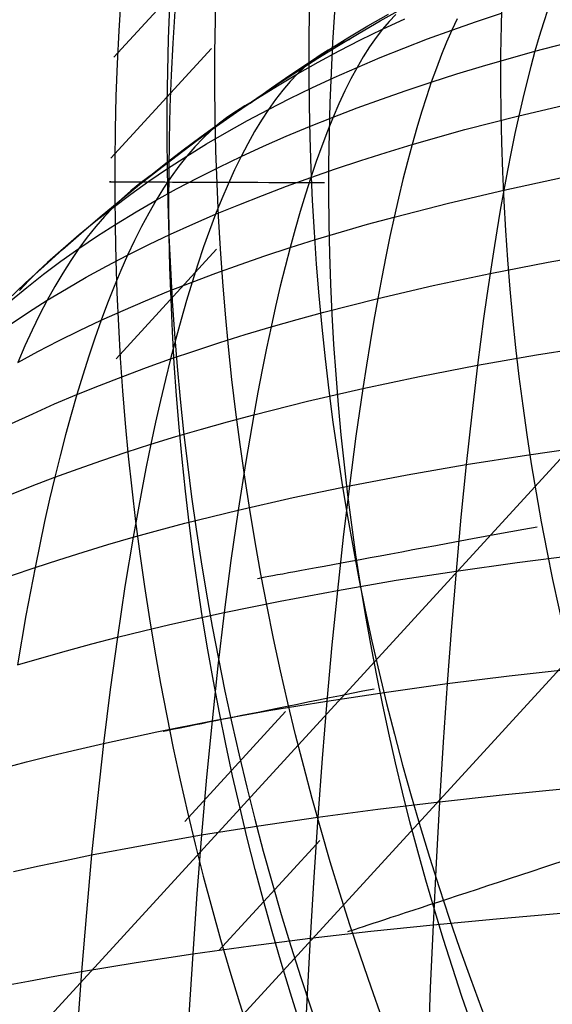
# Model space of a CAD drawing. Extents: x -274 to 274, y -220 to 276.
# Tile 148 of 164: x 194.24 to 196.1, y 222.65 to 226.09. Entities that reach past the tile are written whole.
import ezdxf

# ---------------------------------------------------------------- set-up
doc = ezdxf.new("R2010")
doc.units = 0
doc.layers.add('PREDEFINITO', color=7, linetype='CONTINUOUS')

msp = doc.modelspace()

# ---------------------------------------------------------------- linework, layer by layer
at = {"layer": 'PREDEFINITO'}
for p, q in [((204.5227, 232.9913, 1), (176.7791, 202.7145, 261.0055)), ((188.1037, 215.0732, 672.9243), (199.0157, 226.9816, 748.9079)), ((194.5677, 225.957, 4.1747), (194.9182, 226.3395, 0.8994)), ((196.0811, 226.1227, 750.745), (196.066, 226.0767, 750.816)), ((195.4533, 226.0657, 749.8545), (195.525, 226.1064, 749.8815)), ((195.5044, 226.0546, 750.2142), (195.5821, 226.091, 750.2387)), ((195.5506, 226.1058, 750.0622), (195.5274, 226.0815, 750.1385)), ((195.7652, 226.0908, 750.5277), (195.7465, 226.0515, 750.6003)), ((195.8323, 226.0816, 750.6202), (195.9193, 226.1108, 750.639)), ((195.383, 226.024, 749.8263), (195.4533, 226.0657, 749.8545)), ((195.4281, 226.0172, 750.1884), (195.5044, 226.0546, 750.2142)), ((195.5044, 226.0546, 750.2142), (195.4817, 226.0251, 750.2891)), ((195.5274, 226.0815, 750.1385), (195.5044, 226.0546, 750.2142)), ((195.6619, 226.0204, 750.5793), (195.7465, 226.0515, 750.6003)), ((195.7465, 226.0515, 750.6003), (195.7281, 226.0097, 750.6722)), ((195.7465, 226.0515, 750.6003), (195.8323, 226.0816, 750.6202)), ((196.066, 226.0767, 750.816), (196.051, 226.0284, 750.8862)), ((195.3143, 225.9814, 749.797), (195.383, 226.024, 749.8263)), ((195.3899, 226.0188, 749.5799), (195.352, 226.0017, 749.6887)), ((195.3532, 225.9787, 750.1615), (195.4281, 226.0172, 750.1884)), ((195.4817, 226.0251, 750.2891), (195.4594, 225.993, 750.3633)), ((195.5785, 225.9883, 750.5572), (195.6619, 226.0204, 750.5793)), ((196.051, 226.0284, 750.8862), (196.0363, 225.9777, 750.9557)), ((196.0363, 225.9777, 750.9557), (196.2235, 226.0261, 750.9855)), ((194.5572, 225.6041, 4.1715), (194.9077, 225.9868, 0.895)), ((195.2469, 225.938, 749.7666), (195.3143, 225.9814, 749.797)), ((195.3143, 225.9814, 749.797), (195.2873, 225.9643, 749.8746)), ((195.352, 226.0017, 749.6887), (195.3143, 225.9814, 749.797)), ((195.4594, 225.993, 750.3633), (195.4373, 225.9583, 750.4368)), ((195.4964, 225.9551, 750.534), (195.5785, 225.9883, 750.5572)), ((195.7281, 226.0097, 750.6722), (195.71, 225.9656, 750.7433)), ((195.2873, 225.9643, 749.8746), (195.2605, 225.9449, 749.9518)), ((195.2798, 225.9392, 750.1335), (195.3532, 225.9787, 750.1615)), ((195.4373, 225.9583, 750.4368), (195.4156, 225.921, 750.5096)), ((195.4156, 225.921, 750.5096), (195.4964, 225.9551, 750.534)), ((195.71, 225.9656, 750.7433), (195.6922, 225.919, 750.8137)), ((195.8533, 225.9258, 750.9217), (196.0363, 225.9777, 750.9557)), ((196.0363, 225.9777, 750.9557), (196.0218, 225.9248, 751.0245)), ((197.3964, 225.9438, 1), (169.7975, 195.8249, 259.6677)), ((195.1811, 225.8939, 749.7353), (195.2469, 225.938, 749.7666)), ((195.2078, 225.8986, 750.1043), (195.2798, 225.9392, 750.1335)), ((195.234, 225.923, 750.0283), (195.2078, 225.8986, 750.1043)), ((195.2605, 225.9449, 749.9518), (195.234, 225.923, 750.0283)), ((195.3362, 225.8859, 750.4842), (195.4156, 225.921, 750.5096)), ((195.4156, 225.921, 750.5096), (195.3942, 225.8813, 750.5817)), ((195.6922, 225.919, 750.8137), (195.6746, 225.8701, 750.8833)), ((195.7634, 225.8984, 750.9031), (195.8533, 225.9258, 750.9217)), ((196.0218, 225.9248, 751.0245), (196.0076, 225.8696, 751.0925)), ((195.1166, 225.8493, 749.7031), (195.1811, 225.8939, 749.7353)), ((195.1375, 225.8569, 750.0739), (195.2078, 225.8986, 750.1043)), ((195.2078, 225.8986, 750.1043), (195.182, 225.8715, 750.1795)), ((195.2582, 225.8498, 750.4575), (195.3362, 225.8859, 750.4842)), ((195.3942, 225.8813, 750.5817), (195.3732, 225.8392, 750.653)), ((195.6746, 225.8701, 750.8833), (195.7634, 225.8984, 750.9031)), ((195.0429, 225.7964, 749.6643), (195.1166, 225.8493, 749.7031)), ((195.0687, 225.8143, 750.0424), (195.1375, 225.8569, 750.0739)), ((195.182, 225.8715, 750.1795), (195.1565, 225.8418, 750.254)), ((195.1816, 225.8127, 750.4298), (195.2582, 225.8498, 750.4575)), ((195.5871, 225.8409, 750.8625), (195.6746, 225.8701, 750.8833)), ((195.6746, 225.8701, 750.8833), (195.6574, 225.8189, 750.9522)), ((196.0076, 225.8696, 751.0925), (195.9937, 225.8122, 751.1597)), ((195.0015, 225.7707, 750.0097), (195.0687, 225.8143, 750.0424)), ((195.1065, 225.7746, 750.4008), (195.1816, 225.8127, 750.4298)), ((195.1313, 225.8095, 750.3278), (195.1065, 225.7746, 750.4008)), ((195.1565, 225.8418, 750.254), (195.1313, 225.8095, 750.3278)), ((195.3732, 225.8392, 750.653), (195.3524, 225.7946, 750.7236)), ((195.4158, 225.7797, 750.8175), (195.5008, 225.8108, 750.8406)), ((195.5008, 225.8108, 750.8406), (195.5871, 225.8409, 750.8625)), ((195.6574, 225.8189, 750.9522), (195.6405, 225.7654, 751.0204)), ((195.9937, 225.8122, 751.1597), (195.9799, 225.7526, 751.2263)), ((195.024, 225.7872, 749.7469), (194.9945, 225.7688, 749.8236)), ((195.0571, 225.8061, 749.6607), (195.024, 225.7872, 749.7469)), ((195.033, 225.7355, 750.3707), (195.1065, 225.7746, 750.4008)), ((195.1065, 225.7746, 750.4008), (195.0821, 225.7372, 750.4731)), ((195.3524, 225.7946, 750.7236), (195.3321, 225.7477, 750.7934)), ((195.3321, 225.7477, 750.7934), (195.4158, 225.7797, 750.8175)), ((195.9799, 225.7526, 751.2263), (196.1725, 225.7979, 751.2557)), ((194.9359, 225.7261, 749.976), (195.0015, 225.7707, 750.0097)), ((194.9651, 225.7485, 749.9), (194.9359, 225.7261, 749.976)), ((194.9945, 225.7688, 749.8236), (194.9651, 225.7485, 749.9)), ((195.2497, 225.7148, 750.7681), (195.3321, 225.7477, 750.7934)), ((195.3321, 225.7477, 750.7934), (195.312, 225.6985, 750.8624)), ((195.6405, 225.7654, 751.0204), (195.6238, 225.7098, 751.0878)), ((195.7915, 225.704, 751.1925), (195.9799, 225.7526, 751.2263)), ((195.9799, 225.7526, 751.2263), (195.9665, 225.6909, 751.292)), ((194.8719, 225.6805, 749.9411), (194.9359, 225.7261, 749.976)), ((194.9359, 225.7261, 749.976), (194.9069, 225.7013, 750.0513)), ((194.961, 225.6953, 750.3395), (195.033, 225.7355, 750.3707)), ((195.0821, 225.7372, 750.4731), (195.0581, 225.6973, 750.5446)), ((195.1687, 225.681, 750.7416), (195.2497, 225.7148, 750.7681)), ((195.6238, 225.7098, 751.0878), (195.6075, 225.6519, 751.1544)), ((194.8095, 225.6342, 749.9052), (194.8719, 225.6805, 749.9411)), ((194.8782, 225.674, 750.1261), (194.8499, 225.6442, 750.2001)), ((194.9069, 225.7013, 750.0513), (194.8782, 225.674, 750.1261)), ((194.8906, 225.6541, 750.307), (194.961, 225.6953, 750.3395)), ((195.0581, 225.6973, 750.5446), (195.0344, 225.6551, 750.6154)), ((195.0892, 225.6461, 750.7141), (195.1687, 225.681, 750.7416)), ((195.312, 225.6985, 750.8624), (195.2923, 225.647, 750.9307)), ((195.6075, 225.6519, 751.1544), (195.7915, 225.704, 751.1925)), ((195.9665, 225.6909, 751.292), (195.9533, 225.6271, 751.3569)), ((194.8219, 225.6119, 750.2734), (194.8906, 225.6541, 750.307)), ((194.8499, 225.6442, 750.2001), (194.8219, 225.6119, 750.2734)), ((195.0344, 225.6551, 750.6154), (195.0112, 225.6104, 750.6853)), ((195.0112, 225.6104, 750.6853), (195.0892, 225.6461, 750.7141)), ((195.2923, 225.647, 750.9307), (195.273, 225.5933, 750.9981)), ((195.5172, 225.6246, 751.1337), (195.6075, 225.6519, 751.1544)), ((195.6075, 225.6519, 751.1544), (195.5914, 225.5919, 751.2202)), ((194.7487, 225.5872, 749.8682), (194.8095, 225.6342, 749.9052)), ((194.7549, 225.5686, 750.2385), (194.8219, 225.6119, 750.2734)), ((194.8219, 225.6119, 750.2734), (194.7944, 225.5771, 750.3459)), ((194.9346, 225.5737, 750.6554), (195.0112, 225.6104, 750.6853)), ((195.0112, 225.6104, 750.6853), (194.9883, 225.5634, 750.7545)), ((195.4282, 225.5964, 751.1118), (195.5172, 225.6246, 751.1337)), ((195.9533, 225.6271, 751.3569), (195.9403, 225.5613, 751.4211)), ((194.6894, 225.5397, 749.8304), (194.7487, 225.5872, 749.8682)), ((194.6897, 225.5244, 750.2024), (194.7549, 225.5686, 750.2385)), ((194.7944, 225.5771, 750.3459), (194.7674, 225.5397, 750.4176)), ((194.8597, 225.536, 750.6243), (194.9346, 225.5737, 750.6554)), ((195.273, 225.5933, 750.9981), (195.2541, 225.5373, 751.0648)), ((195.3405, 225.5673, 751.0889), (195.4282, 225.5964, 751.1118)), ((195.5914, 225.5919, 751.2202), (195.5757, 225.5298, 751.2852)), ((194.6106, 225.4741, 749.7772), (194.6894, 225.5397, 749.8304)), ((194.6894, 225.5397, 749.8304), (194.658, 225.5159, 749.9051)), ((194.7245, 225.5643, 749.7466), (194.6894, 225.5397, 749.8304)), ((194.7674, 225.5397, 750.4176), (194.7408, 225.5, 750.4885)), ((194.7863, 225.4974, 750.5921), (194.8597, 225.536, 750.6243)), ((194.9883, 225.5634, 750.7545), (194.9659, 225.5141, 750.8229)), ((195.169, 225.5065, 751.0397), (195.2541, 225.5373, 751.0648)), ((195.2541, 225.5373, 751.0648), (195.2354, 225.4793, 751.1307)), ((195.2541, 225.5373, 751.0648), (195.3405, 225.5673, 751.0889)), ((195.9403, 225.5613, 751.4211), (195.9276, 225.4934, 751.4845)), ((195.9276, 225.4934, 751.4845), (196.1252, 225.5356, 751.5138)), ((194.6262, 225.4791, 750.1651), (194.6897, 225.5244, 750.2024)), ((194.658, 225.5159, 749.9051), (194.6266, 225.4903, 749.9794)), ((194.7408, 225.5, 750.4885), (194.7147, 225.4578, 750.5586)), ((194.9659, 225.5141, 750.8229), (194.9439, 225.4625, 750.8904)), ((195.0853, 225.4748, 751.0133), (195.169, 225.5065, 751.0397)), ((195.5757, 225.5298, 751.2852), (195.5603, 225.4656, 751.3495)), ((194.5645, 225.433, 750.1266), (194.6262, 225.4791, 750.1651)), ((194.6266, 225.4903, 749.9794), (194.5954, 225.4628, 750.0533)), ((194.7147, 225.4578, 750.5586), (194.7863, 225.4974, 750.5921)), ((195.003, 225.4422, 750.9858), (195.0853, 225.4748, 751.0133)), ((195.2354, 225.4793, 751.1307), (195.2172, 225.4191, 751.1958)), ((195.5603, 225.4656, 751.3495), (195.5452, 225.3994, 751.4129)), ((195.7342, 225.448, 751.4509), (195.9276, 225.4934, 751.4845)), ((195.9276, 225.4934, 751.4845), (195.9152, 225.4235, 751.5471)), ((194.5047, 225.3859, 750.0869), (194.5645, 225.433, 750.1266)), ((194.5645, 225.433, 750.1266), (194.534, 225.4008, 750.1992)), ((194.5954, 225.4628, 750.0533), (194.5645, 225.433, 750.1266)), ((194.6447, 225.4173, 750.5239), (194.7147, 225.4578, 750.5586)), ((194.7147, 225.4578, 750.5586), (194.689, 225.4133, 750.6279)), ((194.9439, 225.4625, 750.8904), (194.9223, 225.4088, 750.9572)), ((194.9223, 225.4088, 750.9572), (195.003, 225.4422, 750.9858)), ((195.5452, 225.3994, 751.4129), (195.7342, 225.448, 751.4509)), ((194.534, 225.4008, 750.1992), (194.504, 225.3662, 750.2711)), ((194.5764, 225.3758, 750.488), (194.6447, 225.4173, 750.5239)), ((194.689, 225.4133, 750.6279), (194.6638, 225.3664, 750.6964)), ((194.843, 225.3744, 750.9274), (194.9223, 225.4088, 750.9572)), ((194.9223, 225.4088, 750.9572), (194.9011, 225.3528, 751.0232)), ((195.2172, 225.4191, 751.1958), (195.1993, 225.3568, 751.2601)), ((195.4525, 225.3739, 751.3923), (195.5452, 225.3994, 751.4129)), ((195.5452, 225.3994, 751.4129), (195.5304, 225.3312, 751.4756)), ((195.9152, 225.4235, 751.5471), (195.9031, 225.3517, 751.609)), ((194.4467, 225.338, 750.046), (194.5047, 225.3859, 750.0869)), ((194.504, 225.3662, 750.2711), (194.4745, 225.3292, 750.3421)), ((194.51, 225.3333, 750.4508), (194.5764, 225.3758, 750.488)), ((194.6638, 225.3664, 750.6964), (194.6391, 225.3173, 750.764)), ((194.7653, 225.3391, 750.8964), (194.843, 225.3744, 750.9274)), ((195.361, 225.3476, 751.3705), (195.4525, 225.3739, 751.3923)), ((194.3904, 225.2896, 750.0042), (194.4467, 225.338, 750.046)), ((194.4454, 225.2898, 750.4124), (194.51, 225.3333, 750.4508)), ((194.4745, 225.3292, 750.3421), (194.4454, 225.2898, 750.4124)), ((194.6893, 225.303, 750.8642), (194.7653, 225.3391, 750.8964)), ((194.9011, 225.3528, 751.0232), (194.8803, 225.2948, 751.0883)), ((195.1993, 225.3568, 751.2601), (195.1818, 225.2925, 751.3236)), ((195.2707, 225.3205, 751.3476), (195.361, 225.3476, 751.3705)), ((195.5304, 225.3312, 751.4756), (195.5159, 225.2611, 751.5374)), ((195.9031, 225.3517, 751.609), (195.8912, 225.2781, 751.67)), ((194.6391, 225.3173, 750.764), (194.6148, 225.266, 750.8308)), ((194.6148, 225.266, 750.8308), (194.6893, 225.303, 750.8642)), ((194.8803, 225.2948, 751.0883), (194.86, 225.2346, 751.1526)), ((195.1818, 225.2925, 751.3236), (195.2707, 225.3205, 751.3476)), ((194.3357, 225.2406, 749.9613), (194.3904, 225.2896, 750.0042)), ((194.3918, 225.289, 749.8375), (194.3357, 225.2406, 749.9613)), ((194.3828, 225.2454, 750.3727), (194.4454, 225.2898, 750.4124)), ((194.4454, 225.2898, 750.4124), (194.4169, 225.2481, 750.4819)), ((194.5421, 225.228, 750.7963), (194.6148, 225.266, 750.8308)), ((194.5749, 224.9044, 4.1653), (194.9258, 225.2874, 0.8868)), ((194.6148, 225.266, 750.8308), (194.5911, 225.2124, 750.8969)), ((195.0081, 225.2341, 751.2722), (195.0942, 225.2637, 751.2985)), ((195.0942, 225.2637, 751.2985), (195.1818, 225.2925, 751.3236)), ((195.1818, 225.2925, 751.3236), (195.1647, 225.2262, 751.3863)), ((195.5159, 225.2611, 751.5374), (195.5018, 225.1891, 751.5984)), ((195.8912, 225.2781, 751.67), (195.8795, 225.2025, 751.7302)), ((196.0817, 225.2416, 751.7594), (196.2877, 225.2778, 751.7843)), ((194.2396, 225.1502, 749.881), (194.3357, 225.2406, 749.9613)), ((194.3357, 225.2406, 749.9613), (194.303, 225.2101, 750.0333)), ((194.322, 225.2001, 750.3318), (194.3828, 225.2454, 750.3727)), ((194.4169, 225.2481, 750.4819), (194.3889, 225.2039, 750.5505)), ((194.4711, 225.1892, 750.7605), (194.5421, 225.228, 750.7963)), ((194.86, 225.2346, 751.1526), (194.8401, 225.1724, 751.2161)), ((194.9233, 225.2037, 751.2447), (195.0081, 225.2341, 751.2722)), ((195.1647, 225.2262, 751.3863), (195.1479, 225.158, 751.4481)), ((195.8795, 225.2025, 751.7302), (196.0817, 225.2416, 751.7594)), ((194.2632, 225.1538, 750.2896), (194.322, 225.2001, 750.3318)), ((194.303, 225.2101, 750.0333), (194.2705, 225.1777, 750.1049)), ((194.3889, 225.2039, 750.5505), (194.3614, 225.1575, 750.6182)), ((194.5911, 225.2124, 750.8969), (194.5678, 225.1567, 750.962)), ((194.8401, 225.1724, 751.2161), (194.9233, 225.2037, 751.2447)), ((195.6815, 225.1604, 751.6966), (195.8795, 225.2025, 751.7302)), ((195.8795, 225.2025, 751.7302), (195.8682, 225.1251, 751.7896)), ((194.2705, 225.1777, 750.1049), (194.2383, 225.1433, 750.1759)), ((194.3614, 225.1575, 750.6182), (194.3345, 225.1088, 750.6852)), ((194.4019, 225.1494, 750.7234), (194.4711, 225.1892, 750.7605)), ((194.5678, 225.1567, 750.962), (194.5449, 225.099, 751.0264)), ((194.7583, 225.1404, 751.1863), (194.8401, 225.1724, 751.2161)), ((194.8401, 225.1724, 751.2161), (194.8206, 225.1083, 751.2788)), ((195.1479, 225.158, 751.4481), (195.1315, 225.0878, 751.5091)), ((195.5018, 225.1891, 751.5984), (195.4879, 225.1152, 751.6587)), ((195.4879, 225.1152, 751.6587), (195.6815, 225.1604, 751.6966)), ((194.2064, 225.1066, 750.2462), (194.2632, 225.1538, 750.2896)), ((194.3345, 225.1088, 750.6852), (194.4019, 225.1494, 750.7234)), ((194.6781, 225.1075, 751.1553), (194.7583, 225.1404, 751.1863)), ((195.8682, 225.1251, 751.7896), (195.8571, 225.046, 751.8481)), ((194.269, 225.0673, 750.6457), (194.3345, 225.1088, 750.6852)), ((194.3345, 225.1088, 750.6852), (194.3081, 225.0579, 750.7512)), ((194.5449, 225.099, 751.0264), (194.5226, 225.0391, 751.0899)), ((194.5996, 225.0737, 751.1232), (194.6781, 225.1075, 751.1553)), ((194.8206, 225.1083, 751.2788), (194.8015, 225.0421, 751.3406)), ((195.1315, 225.0878, 751.5091), (195.1155, 225.0158, 751.5693)), ((195.2992, 225.067, 751.6162), (195.4879, 225.1152, 751.6587)), ((195.4879, 225.1152, 751.6587), (195.4744, 225.0395, 751.718)), ((194.2054, 225.0248, 750.6049), (194.269, 225.0673, 750.6457)), ((194.3081, 225.0579, 750.7512), (194.2822, 225.0049, 750.8165)), ((194.5226, 225.0391, 751.0899), (194.5996, 225.0737, 751.1232)), ((195.2067, 225.0418, 751.5933), (195.2992, 225.067, 751.6162)), ((194.4474, 225.0037, 751.0553), (194.5226, 225.0391, 751.0899)), ((194.5226, 225.0391, 751.0899), (194.5008, 224.9773, 751.1525)), ((194.8015, 225.0421, 751.3406), (194.7829, 224.9741, 751.4016)), ((195.1155, 225.0158, 751.5693), (195.2067, 225.0418, 751.5933)), ((195.4744, 225.0395, 751.718), (195.4612, 224.962, 751.7766)), ((195.8571, 225.046, 751.8481), (195.8357, 224.8825, 751.9628)), ((194.2822, 225.0049, 750.8165), (194.2569, 224.9497, 750.8808)), ((194.3738, 224.9675, 751.0195), (194.4474, 225.0037, 751.0553)), ((194.9372, 224.9615, 751.5178), (195.0256, 224.9891, 751.5441)), ((195.0256, 224.9891, 751.5441), (195.1155, 225.0158, 751.5693)), ((195.1155, 225.0158, 751.5693), (195.0998, 224.942, 751.6287)), ((194.3021, 224.9304, 750.9826), (194.3738, 224.9675, 751.0195)), ((194.5008, 224.9773, 751.1525), (194.4794, 224.9135, 751.2143)), ((194.7829, 224.9741, 751.4016), (194.7647, 224.9042, 751.4617)), ((194.8502, 224.9332, 751.4903), (194.9372, 224.9615, 751.5178)), ((195.4612, 224.962, 751.7766), (195.4484, 224.8828, 751.8343)), ((196.042, 224.9186, 751.992), (196.2522, 224.9519, 752.0169)), ((194.2569, 224.9497, 750.8808), (194.2321, 224.8925, 750.9443)), ((194.2321, 224.8925, 750.9443), (194.3021, 224.9304, 750.9826)), ((194.7647, 224.9042, 751.4617), (194.8502, 224.9332, 751.4903)), ((195.0998, 224.942, 751.6287), (195.0846, 224.8663, 751.6872)), ((195.8357, 224.8825, 751.9628), (196.042, 224.9186, 751.992)), ((194.4794, 224.9135, 751.2143), (194.4585, 224.8478, 751.2752)), ((194.6807, 224.8743, 751.4319), (194.7647, 224.9042, 751.4617)), ((194.7647, 224.9042, 751.4617), (194.7469, 224.8324, 751.521)), ((195.4484, 224.8828, 751.8343), (195.4358, 224.8018, 751.8912)), ((195.6335, 224.8435, 751.9292), (195.8357, 224.8825, 751.9628)), ((195.8357, 224.8825, 751.9628), (195.8154, 224.7123, 752.0741)), ((194.4585, 224.8478, 751.2752), (194.4381, 224.7802, 751.3353)), ((194.5982, 224.8437, 751.4009), (194.6807, 224.8743, 751.4319)), ((195.0846, 224.8663, 751.6872), (195.0697, 224.789, 751.7448)), ((194.5173, 224.8123, 751.3687), (194.5982, 224.8437, 751.4009)), ((194.7469, 224.8324, 751.521), (194.7295, 224.7589, 751.5794)), ((195.4358, 224.8018, 751.8912), (195.6335, 224.8435, 751.9292)), ((194.3605, 224.7473, 751.3007), (194.4381, 224.7802, 751.3353)), ((194.4381, 224.7802, 751.3353), (194.4182, 224.7107, 751.3945)), ((194.4381, 224.7802, 751.3353), (194.5173, 224.8123, 751.3687)), ((195.0697, 224.789, 751.7448), (195.0551, 224.7099, 751.8016)), ((195.2429, 224.7573, 751.8487), (195.4358, 224.8018, 751.8912)), ((195.4358, 224.8018, 751.8912), (195.4117, 224.6349, 752.0024)), ((194.2847, 224.7135, 751.2649), (194.3605, 224.7473, 751.3007)), ((194.7295, 224.7589, 751.5794), (194.7126, 224.6836, 751.637)), ((195.0551, 224.7099, 751.8016), (195.2429, 224.7573, 751.8487)), ((194.2106, 224.6791, 751.2279), (194.2847, 224.7135, 751.2649)), ((194.4182, 224.7107, 751.3945), (194.3987, 224.6395, 751.4529)), ((195.8154, 224.7123, 752.0741), (195.7961, 224.5357, 752.182)), ((194.7126, 224.6836, 751.637), (194.6961, 224.6066, 751.6937)), ((194.8727, 224.6597, 751.75), (194.9632, 224.6851, 751.7764)), ((194.9632, 224.6851, 751.7764), (195.0551, 224.7099, 751.8016)), ((195.0551, 224.7099, 751.8016), (195.0272, 224.5468, 751.9126)), ((194.7837, 224.6335, 751.7224), (194.8727, 224.6597, 751.75)), ((194.3987, 224.6395, 751.4529), (194.3798, 224.5665, 751.5104)), ((194.6961, 224.6066, 751.6937), (194.7837, 224.6335, 751.7224)), ((195.4117, 224.6349, 752.0024), (195.3888, 224.4617, 752.1101)), ((194.5255, 224.5506, 751.6327), (194.61, 224.579, 751.6638)), ((194.61, 224.579, 751.6638), (194.6961, 224.6066, 751.6937)), ((194.6961, 224.6066, 751.6937), (194.68, 224.5279, 751.7495)), ((196.0062, 224.5689, 752.2113), (196.2202, 224.5994, 752.2362)), ((194.3798, 224.5665, 751.5104), (194.3613, 224.4918, 751.567)), ((194.4426, 224.5216, 751.6004), (194.5255, 224.5506, 751.6327)), ((195.0272, 224.5468, 751.9126), (195.0007, 224.3773, 752.0202)), ((195.7961, 224.5357, 752.182), (196.0062, 224.5689, 752.2113)), ((194.3613, 224.4918, 751.567), (194.4426, 224.5216, 751.6004)), ((194.68, 224.5279, 751.7495), (194.6644, 224.4476, 751.8045)), ((195.5902, 224.5, 752.1483), (195.7961, 224.5357, 752.182)), ((195.7961, 224.5357, 752.182), (195.778, 224.3531, 752.2865)), ((194.2817, 224.4613, 751.5323), (194.3613, 224.4918, 751.567)), ((194.3613, 224.4918, 751.567), (194.3433, 224.4154, 751.6227)), ((195.3888, 224.4617, 752.1101), (195.5902, 224.5, 752.1483)), ((194.2038, 224.4301, 751.4964), (194.2817, 224.4613, 751.5323)), ((194.6644, 224.4476, 751.8045), (194.6344, 224.2823, 751.9118)), ((195.1922, 224.4208, 752.0674), (195.3888, 224.4617, 752.1101)), ((195.3888, 224.4617, 752.1101), (195.3673, 224.2824, 752.2144)), ((194.3433, 224.4154, 751.6227), (194.3258, 224.3374, 751.6776)), ((195.0007, 224.3773, 752.0202), (195.1922, 224.4208, 752.0674)), ((194.8147, 224.3311, 751.9683), (195.0007, 224.3773, 752.0202)), ((195.0007, 224.3773, 752.0202), (194.9758, 224.2017, 752.1243)), ((194.3258, 224.3374, 751.6776), (194.3087, 224.2578, 751.7315)), ((195.778, 224.3531, 752.2865), (195.7609, 224.1648, 752.3875)), ((194.6344, 224.2823, 751.9118), (194.7238, 224.307, 751.9407)), ((194.7238, 224.307, 751.9407), (194.8147, 224.3311, 751.9683)), ((194.5465, 224.2569, 751.8818), (194.6344, 224.2823, 751.9118)), ((194.6344, 224.2823, 751.9118), (194.606, 224.1109, 752.0156)), ((195.3673, 224.2824, 752.2144), (195.347, 224.0974, 752.3152)), ((194.3087, 224.2578, 751.7315), (194.2922, 224.1767, 751.7846)), ((194.3753, 224.2041, 751.8182), (194.4601, 224.2308, 751.8506)), ((194.4601, 224.2308, 751.8506), (194.5465, 224.2569, 751.8818)), ((194.2922, 224.1767, 751.7846), (194.3753, 224.2041, 751.8182)), ((194.9758, 224.2017, 752.1243), (194.9523, 224.0205, 752.2248)), ((195.9743, 224.1949, 752.4169), (196.1916, 224.2226, 752.4419)), ((194.2107, 224.1487, 751.7498), (194.2922, 224.1767, 751.7846)), ((194.2922, 224.1767, 751.7846), (194.2605, 224.0099, 751.888)), ((195.5517, 224.1323, 752.3536), (195.7609, 224.1648, 752.3875)), ((195.7609, 224.1648, 752.3875), (195.7449, 223.971, 752.4849)), ((195.7609, 224.1648, 752.3875), (195.9743, 224.1949, 752.4169)), ((195.347, 224.0974, 752.3152), (195.5517, 224.1323, 752.3536)), ((194.606, 224.1109, 752.0156), (194.5794, 223.9338, 752.1158)), ((195.1471, 224.0602, 752.2723), (195.347, 224.0974, 752.3152)), ((195.347, 224.0974, 752.3152), (195.3279, 223.907, 752.4124)), ((194.9523, 224.0205, 752.2248), (195.1471, 224.0602, 752.2723)), ((194.2605, 224.0099, 751.888), (194.2307, 223.8374, 751.9879)), ((194.763, 223.9783, 752.1726), (194.9523, 224.0205, 752.2248)), ((194.9523, 224.0205, 752.2248), (194.9303, 223.8338, 752.3217)), ((194.5794, 223.9338, 752.1158), (194.6705, 223.9564, 752.1448)), ((194.6705, 223.9564, 752.1448), (194.763, 223.9783, 752.1726)), ((195.7449, 223.971, 752.4849), (195.7299, 223.7721, 752.5789)), ((194.4899, 223.9106, 752.0856), (194.5794, 223.9338, 752.1158)), ((194.5794, 223.9338, 752.1158), (194.5545, 223.7513, 752.2124)), ((194.3155, 223.8624, 752.0216), (194.4019, 223.8868, 752.0542)), ((194.4019, 223.8868, 752.0542), (194.4899, 223.9106, 752.0856)), ((195.3279, 223.907, 752.4124), (195.3102, 223.7114, 752.5061)), ((194.2307, 223.8374, 751.9879), (194.3155, 223.8624, 752.0216)), ((194.9303, 223.8338, 752.3217), (194.9098, 223.642, 752.415)), ((195.9462, 223.7991, 752.6085), (196.1665, 223.824, 752.6337)), ((195.7299, 223.7721, 752.5789), (195.9462, 223.7991, 752.6085)), ((194.5545, 223.7513, 752.2124), (194.5312, 223.5637, 752.3053)), ((195.5178, 223.7428, 752.5447), (195.7299, 223.7721, 752.5789)), ((195.7299, 223.7721, 752.5789), (195.716, 223.5683, 752.6692)), ((195.3102, 223.7114, 752.5061), (195.5178, 223.7428, 752.5447)), ((195.1074, 223.6778, 752.4629), (195.3102, 223.7114, 752.5061)), ((195.3102, 223.7114, 752.5061), (195.2937, 223.511, 752.5961)), ((194.8151, 223.2917, 4.1526), (195.1663, 223.6751, 0.87)), ((194.9098, 223.642, 752.415), (195.1074, 223.6778, 752.4629)), ((194.7176, 223.6039, 752.3625), (194.9098, 223.642, 752.415)), ((194.9098, 223.642, 752.415), (194.8908, 223.4454, 752.5047)), ((194.5312, 223.5637, 752.3053), (194.7176, 223.6039, 752.3625)), ((194.3508, 223.5212, 752.2433), (194.4402, 223.5427, 752.2749)), ((194.4402, 223.5427, 752.2749), (194.5312, 223.5637, 752.3053)), ((194.5312, 223.5637, 752.3053), (194.5096, 223.3713, 752.3945)), ((195.716, 223.5683, 752.6692), (195.7032, 223.36, 752.7559)), ((194.2629, 223.4992, 752.2105), (194.3508, 223.5212, 752.2433)), ((195.2937, 223.511, 752.5961), (195.2785, 223.3061, 752.6825)), ((194.1767, 223.4766, 752.1765), (194.2629, 223.4992, 752.2105)), ((194.8908, 223.4454, 752.5047), (194.8731, 223.2442, 752.5907)), ((195.9221, 223.384, 752.7858), (196.1448, 223.406, 752.8112)), ((194.5096, 223.3713, 752.3945), (194.4896, 223.1744, 752.4801)), ((195.7032, 223.36, 752.7559), (195.9221, 223.384, 752.7858)), ((195.4886, 223.334, 752.7214), (195.7032, 223.36, 752.7559)), ((195.7032, 223.36, 752.7559), (195.6914, 223.1474, 752.8389)), ((195.0732, 223.2762, 752.6389), (195.2785, 223.3061, 752.6825)), ((195.2785, 223.3061, 752.6825), (195.2645, 223.097, 752.7651)), ((195.2785, 223.3061, 752.6825), (195.4886, 223.334, 752.7214)), ((194.8731, 223.2442, 752.5907), (195.0732, 223.2762, 752.6389)), ((194.6785, 223.2103, 752.5377), (194.8731, 223.2442, 752.5907)), ((194.8731, 223.2442, 752.5907), (194.857, 223.0389, 752.6729)), ((194.4896, 223.1744, 752.4801), (194.6785, 223.2103, 752.5377)), ((194.934, 222.8413, 4.1495), (195.2853, 223.2248, 0.8659)), ((194.3974, 223.1557, 752.4495), (194.4896, 223.1744, 752.4801)), ((194.4896, 223.1744, 752.4801), (194.4713, 222.9733, 752.5619)), ((194.2177, 223.1167, 752.3846), (194.3067, 223.1365, 752.4176)), ((194.3067, 223.1365, 752.4176), (194.3974, 223.1557, 752.4495)), ((195.6914, 223.1474, 752.8389), (195.6807, 222.931, 752.9181)), ((195.2645, 223.097, 752.7651), (195.2518, 222.8839, 752.844)), ((194.857, 223.0389, 752.6729), (194.8423, 222.8297, 752.7514)), ((194.4713, 222.9733, 752.5619), (194.4546, 222.7683, 752.6398)), ((195.9017, 222.9519, 752.9483), (196.1266, 222.971, 752.9741)), ((195.464, 222.9083, 752.8834), (195.6807, 222.931, 752.9181)), ((195.6807, 222.931, 752.9181), (195.671, 222.7109, 752.9936)), ((195.6807, 222.931, 752.9181), (195.9017, 222.9519, 752.9483)), ((195.2518, 222.8839, 752.844), (195.464, 222.9083, 752.8834)), ((194.8423, 222.8297, 752.7514), (195.0445, 222.8577, 752.8)), ((195.0445, 222.8577, 752.8), (195.2518, 222.8839, 752.844)), ((195.2518, 222.8839, 752.844), (195.2403, 222.6673, 752.9191)), ((194.6455, 222.7999, 752.698), (194.8423, 222.8297, 752.7514)), ((194.8423, 222.8297, 752.7514), (194.829, 222.6169, 752.826)), ((194.4546, 222.7683, 752.6398), (194.6455, 222.7999, 752.698)), ((194.3613, 222.7519, 752.609), (194.4546, 222.7683, 752.6398)), ((194.4546, 222.7683, 752.6398), (194.4395, 222.5598, 752.714)), ((194.1795, 222.7176, 752.5436), (194.2696, 222.7349, 752.5769)), ((194.2696, 222.7349, 752.5769), (194.3613, 222.7519, 752.609)), ((195.671, 222.7109, 752.9936), (195.6624, 222.4875, 753.0653)), ((195.2403, 222.6673, 752.9191), (195.23, 222.4473, 752.9904))]:
    msp.add_line(p, q, dxfattribs=at)
at = {"layer": 'PREDEFINITO', "extrusion": (0.140503, 0.153332, 0.978135)}
msp.add_circle((1.9195, -134.262, 795.2989), 7, dxfattribs=at)
at = {"layer": 'PREDEFINITO', "extrusion": (0.011051, 0.01206, -0.999866)}
msp.add_arc((-204.4815, 225.8689, 3.9841), 9.564, 312.88743, 132.12118, dxfattribs=at)
at = {"layer": 'PREDEFINITO', "extrusion": (-0.004187, -0.004272, 0.999982)}
msp.add_arc((204.5265, 225.931, -1.5265), 9.2802, 47.94883, 227.04905, dxfattribs=at)
at = {"layer": 'PREDEFINITO', "extrusion": (-0.008284, -0.009039, 0.999925)}
msp.add_arc((204.1676, 225.5311, 0.5202), 9.5697, 47.91468, 227.08099, dxfattribs=at)
at = {"layer": 'PREDEFINITO', "extrusion": (0.002889, 0.003384, -0.99999)}
msp.add_arc((-204.1293, 225.4947, -3.4258), 9.357, 312.96915, 132.03142, dxfattribs=at)
at = {"layer": 'PREDEFINITO', "extrusion": (-2.65019e-16, -4.39465e-16, -1)}
msp.add_arc((-204.1457, 225.5114, -5), 8.8283, 313.00779, 131.99225, dxfattribs=at)
at = {"layer": 'PREDEFINITO'}
for centre, radius, start, end in [((204.3399, 225.7094, 2.5), 9.5877, 48.02367, 226.97579), ((204.4912, 225.893), 8.5751, 48.00135, 226.99757)]:
    msp.add_arc(centre, radius, start, end, dxfattribs=at)
at = {"layer": 'PREDEFINITO', "extrusion": (-0.092966, 0.639263, -0.763348)}
msp.add_arc((-228.5192, 628.2698, -445.7924), 5.7947, 64.94518, 139.8673, dxfattribs=at)
at = {"layer": 'PREDEFINITO', "extrusion": (0.003729, 0.999993, 2.38187e-06)}
msp.add_arc((-194.4601, 4.2495, 226.2462), 0.75, 353.9177, 89.9996, dxfattribs=at)
at = {"layer": 'PREDEFINITO', "extrusion": (0.181716, -0.983351, -2.56192e-05)}
msp.add_arc((233.542, 0.9953, -184.9604), 1, 187.2073, 270.0006, dxfattribs=at)
at = {"layer": 'PREDEFINITO', "extrusion": (-0.197371, 0.980329, 2.00188e-05)}
msp.add_arc((-235.7923, 4.2464, 180.772), 0.75, 352.709, 90.0002, dxfattribs=at)
at = {"layer": 'PREDEFINITO', "extrusion": (0.311753, -0.950163, 1.29956e-05)}
msp.add_arc((256.129, 1.002, -150.887), 1, 187.8603, 269.9999, dxfattribs=at)

doc.saveas('drawing.dxf')
